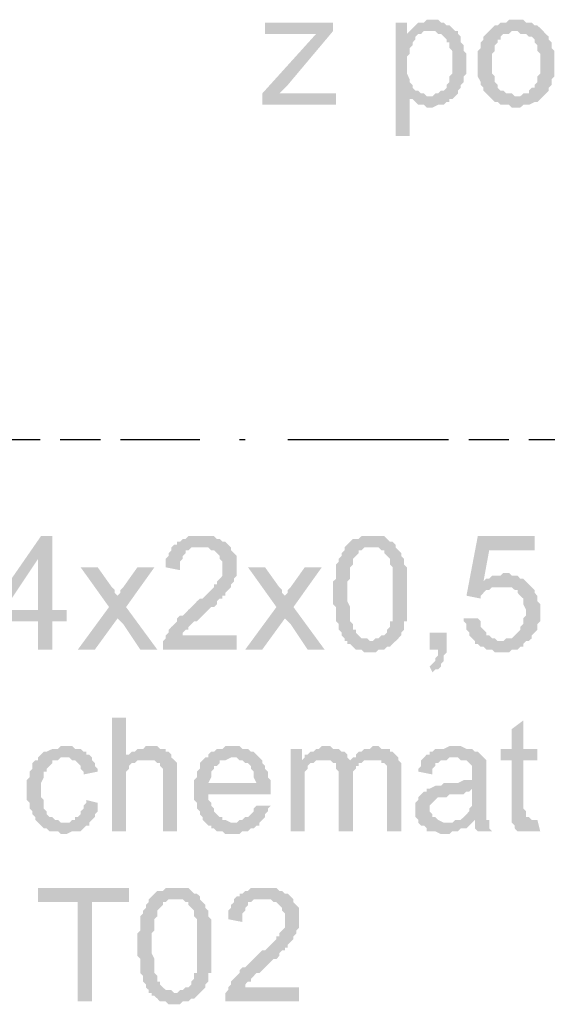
# Model space of a CAD drawing. Header units: millimetres. Extents: x 282377 to 1404227, y -783705 to 1038705.
# Tile 140 of 243: x 383067 to 383145, y 8386 to 8533. Entities that reach past the tile are written whole.
import ezdxf

# ---------------------------------------------------------------- set-up
doc = ezdxf.new("R2010")
doc.units = ezdxf.units.MM
doc.linetypes.add('ACAD_ISO08W100', pattern=[36, 24, -3, 6, -3])
doc.layers.add('!!ELEKTRYKA', color=7, linetype='Continuous')

msp = doc.modelspace()

# ---------------------------------------------------------------- hatches: boundary and pattern name
at = {"layer": '!!ELEKTRYKA', "linetype": 'ACAD_ISO08W100'}
for points in [[(383113.38, 8532.63), (383103.22, 8532.63), (383103.22, 8530.93), (383110.84, 8530.93), (383113.38, 8531.36)], [(383124.39, 8532.63), (383122.7, 8532.63), (383122.7, 8515.69), (383124.81, 8515.69), (383124.81, 8521.62), (383127.78, 8521.62), (383127.35, 8521.62), (383126.93, 8522.04), (383126.51, 8522.04), (383126.08, 8522.47), (383125.66, 8522.47), (383125.24, 8522.89), (383125.24, 8523.31), (383124.81, 8523.74), (383124.81, 8523.74), (383124.81, 8524.16), (383124.39, 8525.01), (383124.39, 8525.43), (383124.39, 8525.85), (383124.39, 8526.28), (383124.39, 8526.7), (383124.39, 8527.12), (383124.39, 8527.55), (383124.81, 8527.97), (383124.81, 8528.39), (383124.81, 8528.82), (383125.24, 8529.24), (383125.24, 8529.66), (383125.66, 8530.09), (383125.66, 8530.51), (383126.08, 8530.93), (383126.51, 8530.93), (383124.39, 8530.93)], [(383128.2, 8533.05), (383127.35, 8533.05), (383126.93, 8532.63), (383126.08, 8532.63), (383125.66, 8532.2), (383125.66, 8532.2), (383125.24, 8531.78), (383124.81, 8531.36), (383127.78, 8531.36), (383128.2, 8531.36), (383128.62, 8531.36), (383129.05, 8530.93), (383129.47, 8530.93), (383129.89, 8530.51), (383130.32, 8530.09), (383130.32, 8529.66), (383130.74, 8529.66), (383130.74, 8529.24), (383130.74, 8528.82), (383131.16, 8528.39), (383131.16, 8527.55), (383131.16, 8527.12), (383131.16, 8526.7), (383131.16, 8526.28), (383131.16, 8525.85), (383131.16, 8525.43), (383131.16, 8525.01), (383130.74, 8524.58), (383130.74, 8524.16), (383130.74, 8523.74), (383130.32, 8523.31), (383130.32, 8522.89), (383129.89, 8522.47), (383129.47, 8522.47), (383129.05, 8522.04), (383128.62, 8522.04), (383128.2, 8521.62), (383127.78, 8521.62), (383124.81, 8521.62), (383124.81, 8521.2), (383125.24, 8521.2), (383125.66, 8520.77), (383126.08, 8520.35), (383126.08, 8520.35), (383126.51, 8520.35), (383126.93, 8520.35), (383127.35, 8519.93), (383127.78, 8519.93), (383127.78, 8519.93), (383128.2, 8519.93), (383129.05, 8520.35), (383129.47, 8520.35), (383129.89, 8520.35), (383130.32, 8520.77), (383130.74, 8520.77), (383130.74, 8521.2), (383131.16, 8521.2), (383131.59, 8521.62), (383132.01, 8522.04), (383132.01, 8522.47), (383132.43, 8522.89), (383132.43, 8523.31), (383132.43, 8523.31), (383132.86, 8523.74), (383132.86, 8524.16), (383132.86, 8524.58), (383133.28, 8525.01), (383133.28, 8525.43), (383133.28, 8526.28), (383133.28, 8526.7), (383133.28, 8526.7), (383133.28, 8527.12), (383133.28, 8527.55), (383133.28, 8527.97), (383132.86, 8528.39), (383132.86, 8528.82), (383132.86, 8529.24), (383132.43, 8529.66), (383132.43, 8530.09), (383132.43, 8530.51), (383132.01, 8530.93), (383132.01, 8531.36), (383131.59, 8531.36), (383131.16, 8531.78), (383130.74, 8532.2), (383130.74, 8532.2), (383130.32, 8532.2), (383129.89, 8532.63), (383129.47, 8532.63), (383129.05, 8533.05), (383128.62, 8533.05)], [(383140.48, 8533.05), (383139.63, 8533.05), (383139.21, 8532.63), (383138.36, 8532.63), (383137.94, 8532.2), (383137.51, 8532.2), (383137.09, 8531.78), (383136.67, 8531.36), (383136.67, 8531.36), (383136.67, 8531.36), (383140.48, 8531.36), (383140.9, 8531.36), (383141.32, 8530.93), (383141.75, 8530.93), (383142.17, 8530.93), (383142.59, 8530.51), (383143.02, 8530.51), (383143.44, 8530.09), (383143.44, 8529.66), (383143.86, 8529.24), (383143.86, 8528.82), (383143.86, 8528.39), (383144.29, 8527.97), (383144.29, 8527.55), (383144.29, 8527.12), (383144.29, 8526.7), (383144.29, 8526.28), (383144.29, 8525.85), (383144.29, 8525.43), (383144.29, 8525.01), (383143.86, 8524.58), (383143.86, 8524.16), (383143.86, 8523.74), (383143.44, 8523.31), (383143.44, 8522.89), (383143.02, 8522.89), (383142.59, 8522.47), (383142.59, 8522.04), (383142.17, 8522.04), (383141.75, 8522.04), (383141.32, 8521.62), (383140.48, 8521.62), (383136.67, 8521.62), (383136.67, 8521.62), (383137.09, 8521.2), (383137.51, 8520.77), (383137.94, 8520.77), (383138.36, 8520.35), (383138.78, 8520.35), (383139.21, 8520.35), (383139.63, 8520.35), (383140.05, 8519.93), (383140.48, 8519.93), (383140.9, 8519.93), (383141.32, 8519.93), (383141.75, 8520.35), (383142.17, 8520.35), (383142.59, 8520.35), (383143.44, 8520.77), (383143.86, 8520.77), (383143.86, 8520.77), (383144.29, 8521.2), (383144.71, 8521.62), (383144.71, 8521.62), (383145.13, 8522.04), (383145.56, 8522.47), (383145.56, 8522.89), (383145.56, 8522.89), (383145.98, 8523.31), (383145.98, 8523.74), (383145.98, 8524.16), (383146.4, 8524.58), (383146.4, 8525.01), (383146.4, 8525.43), (383146.4, 8526.28), (383146.4, 8526.7), (383146.4, 8527.12), (383146.4, 8527.55), (383146.4, 8527.97), (383146.4, 8528.39), (383145.98, 8528.82), (383145.98, 8529.24), (383145.98, 8529.66), (383145.56, 8530.09), (383145.56, 8530.51), (383145.13, 8530.93), (383144.71, 8531.36), (383144.71, 8531.36), (383144.29, 8531.78), (383143.86, 8532.2), (383143.44, 8532.2), (383143.02, 8532.63), (383142.59, 8532.63), (383142.17, 8532.63), (383141.75, 8533.05), (383141.32, 8533.05)], [(383113.38, 8531.36), (383110.84, 8530.93), (383102.8, 8522.04), (383102.8, 8520.35), (383105.34, 8522.04), (383106.61, 8523.31)], [(383124.81, 8531.36), (383124.39, 8530.93), (383126.51, 8530.93), (383126.93, 8531.36), (383127.35, 8531.36), (383127.78, 8531.36)], [(383136.67, 8531.36), (383136.24, 8530.93), (383135.82, 8530.51), (383135.82, 8530.09), (383135.4, 8529.66), (383135.4, 8529.66), (383135.4, 8528.82), (383134.97, 8528.39), (383134.97, 8527.97), (383134.97, 8527.55), (383134.97, 8527.12), (383134.97, 8526.7), (383134.97, 8526.28), (383134.97, 8525.85), (383134.97, 8525.43), (383134.97, 8525.01), (383134.97, 8524.58), (383135.4, 8523.74), (383135.4, 8523.31), (383135.4, 8523.31), (383135.82, 8522.89), (383135.82, 8522.47), (383136.24, 8522.04), (383136.67, 8521.62), (383140.48, 8521.62), (383140.48, 8521.62), (383140.05, 8522.04), (383139.63, 8522.04), (383139.21, 8522.04), (383138.78, 8522.47), (383138.36, 8522.47), (383137.94, 8522.89), (383137.94, 8522.89), (383137.94, 8523.31), (383137.51, 8523.74), (383137.51, 8524.16), (383137.51, 8524.58), (383137.09, 8525.01), (383137.09, 8525.43), (383137.09, 8525.85), (383137.09, 8526.7), (383137.09, 8526.7), (383137.09, 8527.12), (383137.09, 8527.55), (383137.09, 8527.97), (383137.51, 8528.39), (383137.51, 8528.82), (383137.51, 8529.24), (383137.94, 8529.66), (383137.94, 8530.09), (383138.36, 8530.09), (383138.36, 8530.51), (383138.78, 8530.93), (383139.21, 8530.93), (383139.63, 8530.93), (383140.05, 8531.36), (383140.48, 8531.36)], [(383071.47, 8456), (383069.78, 8456), (383062.16, 8445), (383062.16, 8443.3), (383069.35, 8443.3), (383069.35, 8439.07), (383071.47, 8439.07), (383071.47, 8443.3), (383073.59, 8443.3), (383073.59, 8445), (383071.47, 8445), (383064.27, 8445), (383069.35, 8452.62)], [(383071.47, 8456), (383069.35, 8452.62), (383069.35, 8445), (383064.27, 8445), (383071.47, 8445)], [(383093.91, 8456), (383091.79, 8456), (383091.37, 8455.58), (383090.95, 8455.58), (383090.52, 8455.16), (383090.1, 8455.16), (383090.1, 8454.73), (383089.68, 8454.73), (383089.25, 8454.31), (383089.25, 8453.89), (383088.83, 8453.46), (383088.83, 8453.04), (383088.41, 8452.62), (383088.41, 8452.19), (383088.41, 8451.77), (383088.41, 8451.35), (383090.52, 8450.92), (383090.52, 8451.35), (383090.52, 8451.77), (383090.52, 8452.19), (383090.95, 8452.62), (383090.95, 8453.04), (383091.37, 8453.46), (383091.37, 8453.89), (383091.79, 8453.89), (383092.22, 8454.31), (383092.64, 8454.31), (383093.06, 8454.31), (383093.91, 8454.31), (383098.14, 8454.31), (383097.72, 8454.73), (383097.72, 8454.73), (383097.3, 8455.16), (383096.87, 8455.16), (383096.45, 8455.58), (383096.03, 8455.58), (383095.6, 8456), (383095.18, 8456), (383094.76, 8456), (383094.33, 8456)], [(383118.89, 8456), (383118.89, 8456), (383117.62, 8456), (383117.19, 8455.58), (383116.77, 8455.58), (383116.35, 8455.58), (383115.92, 8455.16), (383115.92, 8455.16), (383115.5, 8454.73), (383115.08, 8454.31), (383118.89, 8454.31), (383119.31, 8454.31), (383119.73, 8454.31), (383120.16, 8454.31), (383120.58, 8453.89), (383121, 8453.89), (383121, 8453.46), (383121.43, 8453.04), (383121.43, 8453.04), (383121.85, 8452.62), (383121.85, 8452.62), (383121.85, 8452.19), (383121.85, 8451.77), (383122.27, 8451.35), (383122.27, 8450.92), (383122.27, 8450.5), (383122.27, 8450.08), (383122.27, 8449.23), (383122.27, 8448.81), (383122.27, 8447.96), (383122.27, 8447.54), (383122.27, 8447.54), (383122.27, 8446.69), (383122.27, 8445.84), (383122.27, 8445.42), (383122.27, 8445), (383122.27, 8444.57), (383122.27, 8443.73), (383122.27, 8443.3), (383121.85, 8443.3), (383121.85, 8442.88), (383121.85, 8442.46), (383121.43, 8442.03), (383121.43, 8442.03), (383121.43, 8441.61), (383121, 8441.19), (383120.58, 8441.19), (383120.16, 8440.76), (383119.73, 8440.76), (383119.31, 8440.34), (383118.89, 8440.34), (383115.5, 8440.34), (383115.5, 8439.92), (383115.92, 8439.92), (383116.35, 8439.49), (383116.77, 8439.07), (383117.19, 8439.07), (383117.62, 8439.07), (383118.04, 8438.65), (383118.46, 8438.65), (383118.89, 8438.65), (383119.31, 8438.65), (383119.73, 8438.65), (383120.16, 8439.07), (383120.58, 8439.07), (383121, 8439.07), (383121.43, 8439.49), (383121.85, 8439.49), (383122.27, 8439.92), (383122.27, 8439.92), (383122.7, 8440.34), (383122.7, 8440.34), (383123.12, 8440.76), (383123.54, 8441.19), (383123.54, 8441.61), (383123.97, 8442.03), (383123.97, 8442.46), (383123.97, 8442.88), (383123.97, 8443.3), (383124.39, 8443.3), (383124.39, 8443.73), (383124.39, 8444.15), (383124.39, 8445), (383124.39, 8445.42), (383124.39, 8445.84), (383124.39, 8446.27), (383124.39, 8446.69), (383124.39, 8447.54), (383124.39, 8447.54), (383124.39, 8448.38), (383124.39, 8448.81), (383124.39, 8449.23), (383124.39, 8449.65), (383124.39, 8450.08), (383124.39, 8450.5), (383124.39, 8450.92), (383124.39, 8451.35), (383123.97, 8451.77), (383123.97, 8452.19), (383123.97, 8452.62), (383123.54, 8453.04), (383123.54, 8453.46), (383123.12, 8453.89), (383122.7, 8454.31), (383122.7, 8454.73), (383122.27, 8455.16), (383121.85, 8455.16), (383121.43, 8455.58), (383121.43, 8455.58), (383121, 8456), (383120.58, 8456), (383120.16, 8456), (383119.73, 8456)], [(383143.44, 8456), (383134.97, 8456), (383133.28, 8447.11), (383135.4, 8446.69), (383135.4, 8447.11), (383135.82, 8447.54), (383136.24, 8447.96), (383136.67, 8447.96), (383136.67, 8447.96), (383137.09, 8448.38), (383137.51, 8448.38), (383137.94, 8448.38), (383138.36, 8448.38), (383142.59, 8448.81), (383142.17, 8449.23), (383135.82, 8449.23), (383136.67, 8453.89), (383143.44, 8453.89)], [(383098.14, 8454.31), (383093.91, 8454.31), (383094.76, 8454.31), (383095.18, 8453.89), (383095.6, 8453.89), (383096.03, 8453.46), (383096.03, 8453.46), (383096.45, 8453.04), (383096.45, 8452.62), (383096.87, 8452.19), (383096.87, 8451.77), (383096.87, 8451.35), (383096.87, 8450.92), (383096.87, 8450.5), (383096.87, 8450.08), (383096.45, 8449.65), (383096.03, 8449.23), (383096.03, 8448.81), (383095.6, 8448.81), (383095.6, 8448.38), (383095.18, 8447.96), (383095.18, 8447.96), (383094.76, 8447.54), (383094.33, 8447.11), (383093.91, 8446.69), (383093.49, 8446.69), (383093.06, 8446.27), (383092.64, 8445.84), (383092.22, 8445.42), (383091.79, 8445), (383091.37, 8444.57), (383090.95, 8444.15), (383090.52, 8444.15), (383090.1, 8443.73), (383090.1, 8443.3), (383089.68, 8442.88), (383089.68, 8442.88), (383089.25, 8442.46), (383088.83, 8442.03), (383088.83, 8441.61), (383088.41, 8441.19), (383088.41, 8440.76), (383087.98, 8440.34), (383087.98, 8440.34), (383087.98, 8439.92), (383087.98, 8439.49), (383087.98, 8439.07), (383098.99, 8439.07), (383098.99, 8441.19), (383090.95, 8441.19), (383090.95, 8441.19), (383090.95, 8441.61), (383091.37, 8442.03), (383091.79, 8442.03), (383091.79, 8442.46), (383091.79, 8442.46), (383092.22, 8442.88), (383092.64, 8443.3), (383093.06, 8443.3), (383093.49, 8443.73), (383093.91, 8444.15), (383094.33, 8444.57), (383094.76, 8445), (383095.18, 8445.42), (383095.6, 8445.42), (383096.03, 8445.84), (383096.03, 8446.27), (383096.45, 8446.69), (383096.87, 8446.69), (383096.87, 8447.11), (383097.3, 8447.11), (383097.3, 8447.54), (383097.72, 8447.96), (383098.14, 8448.38), (383098.14, 8448.81), (383098.57, 8449.23), (383098.57, 8449.23), (383098.57, 8449.65), (383098.99, 8450.08), (383098.99, 8450.5), (383098.99, 8450.92), (383098.99, 8451.35), (383098.99, 8451.35), (383098.99, 8451.77), (383098.99, 8452.62), (383098.99, 8453.04), (383098.57, 8453.46), (383098.57, 8453.46), (383098.14, 8453.89)], [(383115.08, 8454.31), (383115.08, 8453.89), (383114.65, 8453.46), (383114.65, 8453.04), (383114.23, 8452.62), (383114.23, 8452.19), (383114.23, 8452.19), (383113.81, 8451.77), (383113.81, 8451.35), (383113.81, 8450.92), (383113.81, 8450.5), (383113.81, 8450.08), (383113.81, 8449.65), (383113.38, 8449.23), (383113.38, 8448.38), (383113.38, 8447.96), (383113.38, 8447.54), (383113.38, 8447.11), (383113.38, 8446.69), (383113.38, 8445.84), (383113.81, 8445.42), (383113.81, 8445), (383113.81, 8444.57), (383113.81, 8443.73), (383113.81, 8443.3), (383114.23, 8442.88), (383114.23, 8442.46), (383114.23, 8442.03), (383114.65, 8441.61), (383114.65, 8441.61), (383114.65, 8441.19), (383115.08, 8440.76), (383115.08, 8440.34), (383115.5, 8440.34), (383118.89, 8440.34), (383118.89, 8440.34), (383118.46, 8440.76), (383118.04, 8440.76), (383117.62, 8440.76), (383117.19, 8441.19), (383116.77, 8441.61), (383116.77, 8442.03), (383116.77, 8442.03), (383116.35, 8442.03), (383116.35, 8442.46), (383116.35, 8442.88), (383115.92, 8443.3), (383115.92, 8443.73), (383115.92, 8444.15), (383115.92, 8444.57), (383115.92, 8445), (383115.92, 8445.42), (383115.5, 8446.27), (383115.5, 8446.69), (383115.5, 8447.54), (383115.5, 8447.96), (383115.5, 8448.38), (383115.5, 8449.23), (383115.92, 8449.65), (383115.92, 8450.08), (383115.92, 8450.5), (383115.92, 8450.92), (383115.92, 8451.35), (383116.35, 8451.77), (383116.35, 8452.19), (383116.35, 8452.62), (383116.77, 8453.04), (383116.77, 8453.04), (383117.19, 8453.46), (383117.19, 8453.89), (383117.62, 8453.89), (383118.04, 8454.31), (383118.46, 8454.31), (383118.89, 8454.31)], [(383078.25, 8451.35), (383075.7, 8451.35), (383079.94, 8445.42), (383081.21, 8443.73), (383082.06, 8442.88), (383084.6, 8439.07), (383087.14, 8439.07), (383082.48, 8445.42), (383081.21, 8447.11), (383081.21, 8447.11), (383080.79, 8447.54), (383080.79, 8447.96), (383080.36, 8448.38)], [(383086.71, 8451.35), (383084.17, 8451.35), (383082.06, 8448.38), (383082.06, 8448.38), (383081.63, 8447.96), (383081.63, 8447.54), (383081.21, 8447.11), (383082.48, 8445.42)], [(383103.22, 8451.35), (383100.68, 8451.35), (383104.92, 8445.42), (383106.19, 8443.73), (383107.03, 8442.88), (383109.57, 8439.07), (383112.11, 8439.07), (383107.46, 8445.42), (383106.19, 8447.11), (383106.19, 8447.11), (383105.76, 8447.54), (383105.76, 8447.96), (383105.34, 8448.38)], [(383111.69, 8451.35), (383109.15, 8451.35), (383107.03, 8448.38), (383107.03, 8448.38), (383106.61, 8447.96), (383106.61, 8447.54), (383106.19, 8447.11), (383107.46, 8445.42)], [(383138.78, 8450.5), (383138.78, 8450.5), (383138.36, 8450.08), (383137.09, 8450.08), (383136.67, 8449.65), (383136.24, 8449.65), (383135.82, 8449.23), (383142.17, 8449.23), (383142.17, 8449.23), (383141.75, 8449.65), (383141.32, 8449.65), (383140.9, 8450.08), (383140.48, 8450.08), (383140.05, 8450.08), (383139.63, 8450.5)], [(383142.59, 8448.81), (383138.36, 8448.38), (383138.36, 8448.38), (383140.05, 8448.38), (383140.48, 8447.96), (383140.9, 8447.96), (383140.9, 8447.54), (383141.32, 8447.11), (383141.32, 8447.11), (383141.75, 8446.69), (383141.75, 8446.27), (383141.75, 8445.84), (383142.17, 8445), (383142.17, 8444.57), (383142.17, 8444.57), (383142.17, 8444.15), (383141.75, 8443.73), (383141.75, 8443.3), (383141.75, 8442.88), (383141.32, 8442.46), (383141.32, 8442.03), (383140.9, 8441.61), (383140.9, 8441.61), (383140.48, 8441.19), (383140.05, 8440.76), (383139.63, 8440.76), (383139.21, 8440.76), (383138.78, 8440.34), (383138.36, 8440.34), (383142.59, 8440.34), (383143.02, 8440.76), (383143.02, 8440.76), (383143.02, 8441.19), (383143.44, 8441.61), (383143.86, 8442.03), (383143.86, 8442.46), (383143.86, 8442.88), (383144.29, 8443.3), (383144.29, 8443.73), (383144.29, 8444.15), (383144.29, 8445), (383144.29, 8445), (383144.29, 8445.42), (383144.29, 8445.84), (383143.86, 8446.27), (383143.86, 8446.69), (383143.86, 8447.11), (383143.44, 8447.54), (383143.44, 8447.96), (383143.02, 8448.38)], [(383134.97, 8443.73), (383132.86, 8443.73), (383132.86, 8443.3), (383133.28, 8442.88), (383133.28, 8442.46), (383133.28, 8442.03), (383133.7, 8441.61), (383133.7, 8441.19), (383134.13, 8440.76), (383134.55, 8440.34), (383134.55, 8439.92), (383134.97, 8439.92), (383135.4, 8439.49), (383135.82, 8439.49), (383136.24, 8439.07), (383136.67, 8439.07), (383137.09, 8439.07), (383137.51, 8438.65), (383137.94, 8438.65), (383138.36, 8438.65), (383138.36, 8438.65), (383138.78, 8438.65), (383139.63, 8438.65), (383140.05, 8439.07), (383140.48, 8439.07), (383140.9, 8439.07), (383141.32, 8439.49), (383141.75, 8439.49), (383141.75, 8439.92), (383142.17, 8440.34), (383142.59, 8440.34), (383138.36, 8440.34), (383138.36, 8440.34), (383137.94, 8440.34), (383137.51, 8440.76), (383137.09, 8440.76), (383136.67, 8441.19), (383136.24, 8441.19), (383136.24, 8441.61), (383135.82, 8442.03), (383135.4, 8442.46), (383135.4, 8442.88), (383135.4, 8443.3)], [(383130.32, 8441.61), (383127.78, 8441.61), (383127.78, 8439.07), (383129.05, 8439.07), (383129.05, 8438.65), (383129.05, 8438.22), (383128.62, 8437.8), (383128.62, 8437.38), (383128.2, 8436.95), (383128.2, 8436.95), (383127.78, 8436.53), (383128.2, 8435.68), (383128.2, 8435.68), (383128.62, 8436.11), (383129.05, 8436.11), (383129.47, 8436.53), (383129.47, 8436.95), (383129.89, 8437.38), (383129.89, 8437.8), (383129.89, 8438.22), (383130.32, 8438.65), (383130.32, 8439.07)], [(383082.48, 8428.91), (383080.36, 8428.91), (383080.36, 8411.97), (383082.48, 8411.97), (383082.48, 8418.75), (383082.48, 8419.17), (383082.48, 8419.6), (383082.48, 8420.02), (383082.48, 8420.44), (383082.48, 8420.87), (383082.9, 8421.29), (383082.9, 8421.71), (383083.33, 8422.14), (383083.75, 8422.14), (383084.17, 8422.56), (383084.6, 8422.56), (383085.02, 8422.56), (383085.44, 8422.56), (383082.48, 8422.98)], [(383141.75, 8428.49), (383140.05, 8427.22), (383140.05, 8424.25), (383138.36, 8424.25), (383138.36, 8422.56), (383140.05, 8422.56), (383140.05, 8415.78), (383140.05, 8415.36), (383140.05, 8414.94), (383140.05, 8414.09), (383140.05, 8413.67), (383143.02, 8413.67), (383143.02, 8413.67), (383142.59, 8414.09), (383142.17, 8414.09), (383142.17, 8414.51), (383142.17, 8414.51), (383142.17, 8414.94), (383141.75, 8415.36), (383141.75, 8422.56), (383143.86, 8422.56), (383143.86, 8424.25), (383141.75, 8424.25)], [(383073.16, 8424.68), (383073.16, 8424.68), (383072.74, 8424.68), (383072.32, 8424.25), (383071.89, 8424.25), (383071.47, 8424.25), (383070.62, 8423.83), (383070.62, 8423.83), (383070.2, 8423.83), (383069.78, 8423.41), (383069.35, 8422.98), (383069.35, 8422.56), (383068.93, 8422.56), (383068.51, 8422.14), (383068.51, 8421.71), (383068.51, 8421.29), (383068.08, 8420.87), (383068.08, 8420.44), (383068.08, 8420.02), (383067.66, 8419.6), (383067.66, 8419.17), (383067.66, 8418.75), (383067.66, 8417.9), (383067.66, 8417.48), (383067.66, 8417.05), (383067.66, 8416.63), (383068.08, 8416.21), (383068.08, 8415.78), (383068.08, 8415.36), (383068.51, 8414.94), (383068.51, 8414.51), (383068.93, 8414.09), (383068.93, 8413.67), (383069.35, 8413.24), (383073.16, 8413.24), (383073.16, 8413.24), (383072.74, 8413.24), (383072.32, 8413.67), (383071.89, 8413.67), (383071.47, 8414.09), (383071.05, 8414.09), (383070.62, 8414.51), (383070.62, 8414.51), (383070.62, 8414.94), (383070.2, 8415.36), (383070.2, 8415.78), (383070.2, 8416.21), (383070.2, 8416.63), (383069.78, 8417.05), (383069.78, 8417.48), (383069.78, 8418.33), (383069.78, 8418.33), (383069.78, 8418.75), (383069.78, 8419.17), (383070.2, 8420.02), (383070.2, 8420.44), (383070.2, 8420.87), (383070.62, 8420.87), (383070.62, 8421.29), (383071.05, 8421.71), (383071.05, 8421.71), (383071.47, 8422.14), (383071.47, 8422.56), (383071.89, 8422.56), (383072.32, 8422.56), (383072.74, 8422.98), (383073.59, 8422.98), (383077.4, 8422.98), (383076.98, 8423.41), (383076.55, 8423.41), (383076.55, 8423.83), (383076.13, 8423.83), (383075.7, 8424.25), (383075.28, 8424.25), (383074.86, 8424.25), (383074.43, 8424.68), (383074.01, 8424.68)], [(383085.87, 8424.68), (383085.87, 8424.68), (383085.44, 8424.68), (383085.02, 8424.25), (383084.6, 8424.25), (383084.17, 8424.25), (383083.75, 8423.83), (383083.33, 8423.83), (383082.9, 8423.41), (383082.48, 8423.41), (383082.48, 8422.98), (383085.44, 8422.56), (383085.87, 8422.56), (383086.29, 8422.56), (383086.71, 8422.56), (383087.14, 8422.14), (383087.56, 8422.14), (383087.56, 8422.14), (383087.56, 8421.71), (383087.98, 8421.29), (383087.98, 8420.87), (383087.98, 8420.44), (383087.98, 8419.6), (383087.98, 8411.97), (383090.1, 8411.97), (383090.1, 8419.6), (383090.1, 8420.44), (383090.1, 8420.87), (383090.1, 8421.29), (383090.1, 8421.71), (383090.1, 8422.14), (383089.68, 8422.56), (383089.68, 8422.56), (383089.25, 8422.98), (383089.25, 8423.41), (383088.83, 8423.83), (383088.41, 8423.83), (383088.41, 8424.25), (383087.98, 8424.25), (383087.56, 8424.25), (383087.14, 8424.68), (383086.71, 8424.68)], [(383098.57, 8424.68), (383097.3, 8424.68), (383096.87, 8424.25), (383096.03, 8424.25), (383095.6, 8423.83), (383095.18, 8423.83), (383094.76, 8423.41), (383094.76, 8422.98), (383094.33, 8422.98), (383098.57, 8422.98), (383098.57, 8422.98), (383098.99, 8422.98), (383099.41, 8422.56), (383099.84, 8422.56), (383100.26, 8422.14), (383100.68, 8422.14), (383101.11, 8421.71), (383101.11, 8421.71), (383101.11, 8421.29), (383101.53, 8420.87), (383101.53, 8420.44), (383101.53, 8420.02), (383101.95, 8419.17), (383094.76, 8419.17), (383104.07, 8419.17), (383104.07, 8419.6), (383103.65, 8420.02), (383103.65, 8420.44), (383103.65, 8420.87), (383103.22, 8421.29), (383103.22, 8421.71), (383102.8, 8422.14), (383102.8, 8422.56), (383102.38, 8422.98), (383102.38, 8422.98), (383101.95, 8423.41), (383101.53, 8423.83), (383101.11, 8423.83), (383100.68, 8424.25), (383100.26, 8424.25), (383099.84, 8424.25), (383099.41, 8424.68), (383098.99, 8424.68)], [(383108.73, 8424.25), (383107.03, 8424.25), (383107.03, 8411.97), (383109.15, 8411.97), (383109.15, 8418.33), (383109.15, 8418.75), (383109.15, 8419.17), (383109.15, 8419.6), (383109.15, 8420.02), (383109.15, 8420.44), (383109.15, 8420.87), (383109.57, 8421.29), (383109.57, 8421.71), (383110, 8422.14), (383110.42, 8422.14), (383110.84, 8422.56), (383108.73, 8422.56)], [(383112.54, 8424.68), (383111.69, 8424.68), (383111.27, 8424.25), (383110.84, 8424.25), (383110.42, 8423.83), (383110, 8423.83), (383109.57, 8423.41), (383109.15, 8423.41), (383109.15, 8422.98), (383112.11, 8422.56), (383112.11, 8422.56), (383112.54, 8422.56), (383112.96, 8422.56), (383113.38, 8422.14), (383115.92, 8422.56), (383115.92, 8422.56), (383115.5, 8422.98), (383115.5, 8423.41), (383115.08, 8423.83), (383114.65, 8423.83), (383114.65, 8423.83), (383114.23, 8424.25), (383113.81, 8424.25), (383113.38, 8424.25), (383112.96, 8424.68)], [(383119.73, 8424.68), (383119.31, 8424.68), (383118.89, 8424.25), (383118.04, 8424.25), (383117.62, 8423.83), (383117.19, 8423.83), (383116.77, 8423.41), (383116.77, 8422.98), (383116.35, 8422.98), (383119.31, 8422.56), (383119.73, 8422.56), (383120.16, 8422.56), (383120.58, 8422.56), (383120.58, 8422.14), (383121, 8422.14), (383121.43, 8421.71), (383121.43, 8421.29), (383121.43, 8420.87), (383121.43, 8420.44), (383121.43, 8419.6), (383121.43, 8411.97), (383123.54, 8411.97), (383123.54, 8420.44), (383123.54, 8420.44), (383123.54, 8421.29), (383123.54, 8421.71), (383123.54, 8422.14), (383123.12, 8422.56), (383123.12, 8422.98), (383122.7, 8423.41), (383122.7, 8423.41), (383122.27, 8423.83), (383121.85, 8423.83), (383121.85, 8424.25), (383121.43, 8424.25), (383120.58, 8424.25), (383120.16, 8424.68)], [(383131.59, 8424.68), (383130.74, 8424.68), (383129.89, 8424.25), (383128.62, 8424.25), (383128.2, 8423.83), (383127.78, 8423.83), (383127.78, 8423.41), (383127.35, 8423.41), (383126.93, 8422.98), (383131.16, 8422.98), (383131.59, 8422.98), (383132.01, 8422.98), (383132.43, 8422.56), (383132.86, 8422.56), (383133.28, 8422.56), (383133.7, 8422.14), (383133.7, 8422.14), (383134.13, 8421.71), (383134.13, 8421.29), (383134.13, 8420.87), (383134.13, 8420.44), (383134.13, 8420.44), (383134.13, 8419.6), (383133.7, 8419.6), (383133.7, 8419.6), (383133.28, 8419.6), (383132.86, 8419.6), (383132.01, 8419.17), (383131.59, 8419.17), (383131.16, 8419.17), (383130.32, 8419.17), (383129.89, 8419.17), (383129.47, 8418.75), (383129.05, 8418.75), (383128.62, 8418.75), (383128.62, 8418.75), (383127.78, 8418.33), (383127.35, 8418.33), (383134.13, 8418.33), (383134.13, 8417.48), (383134.13, 8417.05), (383134.13, 8416.63), (383134.13, 8416.21), (383134.13, 8415.78), (383133.7, 8415.36), (383133.7, 8415.36), (383133.7, 8414.94), (383133.28, 8414.51), (383132.86, 8414.09), (383132.43, 8413.67), (383132.01, 8413.67), (383131.59, 8413.67), (383134.55, 8413.67), (383134.55, 8413.24), (383134.55, 8412.82), (383134.55, 8412.4), (383134.97, 8411.97), (383137.09, 8411.97), (383137.09, 8411.97), (383136.67, 8412.4), (383136.67, 8412.82), (383136.67, 8413.67), (383136.24, 8413.67), (383136.24, 8414.09), (383136.24, 8414.09), (383136.24, 8414.51), (383136.24, 8415.36), (383136.24, 8415.78), (383136.24, 8416.21), (383136.24, 8417.05), (383136.24, 8420.02), (383136.24, 8420.02), (383136.24, 8420.44), (383136.24, 8421.29), (383136.24, 8421.71), (383136.24, 8421.71), (383136.24, 8422.14), (383136.24, 8422.56), (383135.82, 8422.98), (383135.4, 8423.41), (383135.4, 8423.41), (383134.97, 8423.83), (383134.55, 8423.83), (383134.13, 8424.25), (383134.13, 8424.25), (383133.7, 8424.25), (383133.28, 8424.25), (383132.43, 8424.68), (383132.01, 8424.68)], [(383077.4, 8422.98), (383073.59, 8422.98), (383074.01, 8422.98), (383074.43, 8422.56), (383074.86, 8422.56), (383075.28, 8422.14), (383075.28, 8422.14), (383075.7, 8421.71), (383075.7, 8421.29), (383076.13, 8420.87), (383076.13, 8420.44), (383078.25, 8420.87), (383078.25, 8420.87), (383078.25, 8421.29), (383077.82, 8421.71), (383077.82, 8422.14), (383077.4, 8422.56)], [(383094.33, 8422.98), (383094.33, 8422.98), (383093.91, 8422.56), (383093.49, 8422.14), (383093.49, 8421.71), (383093.49, 8421.29), (383093.06, 8420.87), (383093.06, 8420.44), (383093.06, 8420.02), (383092.64, 8419.6), (383092.64, 8419.17), (383092.64, 8418.75), (383092.64, 8417.9), (383092.64, 8417.48), (383092.64, 8417.05), (383092.64, 8416.63), (383093.06, 8416.21), (383093.06, 8415.78), (383093.06, 8415.36), (383093.49, 8414.94), (383093.49, 8414.51), (383093.91, 8414.09), (383093.91, 8413.67), (383094.33, 8413.24), (383098.57, 8413.24), (383098.57, 8413.24), (383098.14, 8413.24), (383097.3, 8413.67), (383096.87, 8413.67), (383096.87, 8414.09), (383096.45, 8414.09), (383096.03, 8414.51), (383096.03, 8414.51), (383095.6, 8414.94), (383095.6, 8415.36), (383095.18, 8415.78), (383095.18, 8416.21), (383094.76, 8416.63), (383094.76, 8417.05), (383094.76, 8417.48), (383104.07, 8417.48), (383104.07, 8417.9), (383104.07, 8418.33), (383104.07, 8418.75), (383104.07, 8419.17), (383094.76, 8419.17), (383094.76, 8419.17), (383095.18, 8420.02), (383095.18, 8420.44), (383095.18, 8420.87), (383095.6, 8421.29), (383095.6, 8421.71), (383096.03, 8421.71), (383096.45, 8422.14), (383096.45, 8422.56), (383096.87, 8422.56), (383097.3, 8422.56), (383098.14, 8422.98), (383098.57, 8422.98)], [(383116.35, 8422.98), (383115.92, 8422.56), (383113.38, 8422.14), (383113.81, 8422.14), (383113.81, 8421.71), (383113.81, 8421.29), (383114.23, 8420.87), (383114.23, 8420.44), (383114.23, 8420.02), (383114.23, 8411.97), (383116.35, 8411.97), (383116.35, 8419.17), (383116.35, 8419.17), (383116.35, 8420.02), (383116.35, 8420.44), (383116.35, 8420.87), (383116.77, 8421.29), (383116.77, 8421.71), (383117.19, 8421.71), (383117.19, 8422.14), (383117.62, 8422.14), (383118.04, 8422.56), (383118.46, 8422.56), (383118.89, 8422.56), (383119.31, 8422.56)], [(383126.93, 8422.98), (383126.51, 8422.56), (383126.51, 8421.71), (383126.08, 8421.29), (383126.08, 8420.87), (383128.2, 8420.44), (383128.2, 8420.87), (383128.2, 8421.29), (383128.62, 8421.71), (383128.62, 8422.14), (383129.05, 8422.14), (383129.47, 8422.56), (383129.89, 8422.56), (383130.32, 8422.56), (383130.74, 8422.98), (383131.16, 8422.98)], [(383127.35, 8418.33), (383127.35, 8417.9), (383126.93, 8417.9), (383126.51, 8417.48), (383126.51, 8417.48), (383126.08, 8417.05), (383126.08, 8416.63), (383125.66, 8416.21), (383125.66, 8415.78), (383125.66, 8415.36), (383125.66, 8415.36), (383125.66, 8414.51), (383125.66, 8414.09), (383126.08, 8413.67), (383126.08, 8413.24), (383126.51, 8412.82), (383126.93, 8412.82), (383126.93, 8412.82), (383127.35, 8412.4), (383127.35, 8411.97), (383127.78, 8411.97), (383128.2, 8411.97), (383128.62, 8411.97), (383129.47, 8411.55), (383129.89, 8411.55), (383130.32, 8411.55), (383130.74, 8411.55), (383131.16, 8411.97), (383131.59, 8411.97), (383132.01, 8411.97), (383132.43, 8412.4), (383132.86, 8412.4), (383133.28, 8412.4), (383133.7, 8412.82), (383134.13, 8413.24), (383130.32, 8413.24), (383130.32, 8413.24), (383129.89, 8413.24), (383129.05, 8413.67), (383129.05, 8413.67), (383128.62, 8414.09), (383128.2, 8414.09), (383128.2, 8414.51), (383127.78, 8414.94), (383127.78, 8415.36), (383127.78, 8415.36), (383127.78, 8415.78), (383128.2, 8416.21), (383128.2, 8416.21), (383128.62, 8416.63), (383129.05, 8417.05), (383129.47, 8417.05), (383129.89, 8417.05), (383130.32, 8417.05), (383130.74, 8417.48), (383131.16, 8417.48), (383131.59, 8417.48), (383132.01, 8417.48), (383132.86, 8417.48), (383133.28, 8417.9), (383133.7, 8417.9), (383133.7, 8417.9), (383134.13, 8418.33)], [(383076.55, 8416.63), (383076.55, 8416.21), (383076.13, 8415.78), (383076.13, 8415.36), (383075.7, 8414.94), (383075.7, 8414.51), (383075.28, 8414.09), (383074.86, 8414.09), (383074.86, 8413.67), (383074.43, 8413.67), (383074.01, 8413.24), (383073.16, 8413.24), (383069.35, 8413.24), (383069.35, 8413.24), (383069.78, 8412.82), (383070.2, 8412.4), (383070.62, 8412.4), (383071.05, 8411.97), (383071.47, 8411.97), (383071.89, 8411.97), (383072.32, 8411.97), (383072.74, 8411.55), (383073.16, 8411.55), (383073.59, 8411.55), (383074.43, 8411.97), (383074.86, 8411.97), (383075.28, 8411.97), (383075.7, 8411.97), (383076.13, 8412.4), (383076.55, 8412.82), (383076.55, 8412.82), (383076.98, 8412.82), (383076.98, 8413.24), (383077.4, 8413.67), (383077.82, 8414.09), (383077.82, 8414.51), (383078.25, 8414.94), (383078.25, 8415.36), (383078.25, 8415.78), (383078.25, 8416.21)], [(383101.95, 8415.78), (383101.53, 8415.36), (383101.53, 8414.94), (383101.11, 8414.51), (383100.68, 8414.09), (383100.68, 8414.09), (383100.26, 8414.09), (383099.84, 8413.67), (383099.41, 8413.67), (383098.99, 8413.24), (383098.57, 8413.24), (383094.33, 8413.24), (383094.33, 8413.24), (383094.76, 8412.82), (383095.18, 8412.82), (383095.18, 8412.4), (383095.6, 8412.4), (383096.03, 8411.97), (383096.45, 8411.97), (383096.87, 8411.97), (383097.3, 8411.55), (383098.14, 8411.55), (383098.57, 8411.55), (383098.99, 8411.55), (383099.41, 8411.55), (383099.84, 8411.97), (383100.26, 8411.97), (383100.68, 8411.97), (383101.11, 8412.4), (383101.53, 8412.4), (383101.95, 8412.82), (383102.38, 8412.82), (383102.38, 8413.24), (383102.8, 8413.67), (383103.22, 8414.09), (383103.22, 8414.51), (383103.65, 8414.94), (383103.65, 8415.36), (383104.07, 8415.78)], [(383131.59, 8413.67), (383131.16, 8413.24), (383130.32, 8413.24), (383134.13, 8413.24), (383134.55, 8413.67)], [(383143.86, 8413.67), (383140.05, 8413.67), (383140.05, 8413.24), (383140.05, 8413.24), (383140.48, 8412.82), (383140.48, 8412.4), (383140.9, 8411.97), (383141.32, 8411.97), (383141.75, 8411.97), (383142.17, 8411.97), (383142.59, 8411.97), (383143.02, 8411.97), (383143.44, 8411.97), (383143.86, 8411.97), (383144.29, 8411.97)], [(383082.9, 8403.51), (383069.35, 8403.51), (383069.35, 8401.39), (383075.28, 8401.39), (383075.28, 8386.57), (383077.4, 8386.57), (383077.4, 8401.39), (383082.9, 8401.39)], [(383089.68, 8403.51), (383089.68, 8403.51), (383088.41, 8403.51), (383087.98, 8403.08), (383087.56, 8403.08), (383087.14, 8403.08), (383086.71, 8402.66), (383086.71, 8402.66), (383086.29, 8402.24), (383085.87, 8401.81), (383089.68, 8401.81), (383090.1, 8401.81), (383090.52, 8401.81), (383090.95, 8401.81), (383091.37, 8401.39), (383091.79, 8401.39), (383091.79, 8400.97), (383092.22, 8400.54), (383092.22, 8400.54), (383092.64, 8400.12), (383092.64, 8400.12), (383092.64, 8399.7), (383092.64, 8399.27), (383093.06, 8398.85), (383093.06, 8398.43), (383093.06, 8398), (383093.06, 8397.58), (383093.06, 8396.73), (383093.06, 8396.31), (383093.06, 8395.46), (383093.06, 8395.04), (383093.06, 8395.04), (383093.06, 8394.19), (383093.06, 8393.35), (383093.06, 8392.92), (383093.06, 8392.5), (383093.06, 8392.08), (383093.06, 8391.23), (383093.06, 8390.81), (383092.64, 8390.81), (383092.64, 8390.38), (383092.64, 8389.96), (383092.22, 8389.54), (383092.22, 8389.54), (383092.22, 8389.11), (383091.79, 8388.69), (383091.37, 8388.69), (383090.95, 8388.27), (383090.52, 8388.27), (383090.1, 8387.84), (383089.68, 8387.84), (383086.29, 8387.84), (383086.29, 8387.42), (383086.71, 8387.42), (383087.14, 8387), (383087.56, 8386.57), (383087.98, 8386.57), (383088.41, 8386.57), (383088.83, 8386.15), (383089.25, 8386.15), (383089.68, 8386.15), (383090.1, 8386.15), (383090.52, 8386.15), (383090.95, 8386.57), (383091.37, 8386.57), (383091.79, 8386.57), (383092.22, 8387), (383092.64, 8387), (383093.06, 8387.42), (383093.06, 8387.42), (383093.49, 8387.84), (383093.49, 8387.84), (383093.91, 8388.27), (383094.33, 8388.69), (383094.33, 8389.11), (383094.76, 8389.54), (383094.76, 8389.96), (383094.76, 8390.38), (383094.76, 8390.81), (383095.18, 8390.81), (383095.18, 8391.23), (383095.18, 8391.65), (383095.18, 8392.5), (383095.18, 8392.92), (383095.18, 8393.35), (383095.18, 8393.77), (383095.18, 8394.19), (383095.18, 8395.04), (383095.18, 8395.04), (383095.18, 8395.89), (383095.18, 8396.31), (383095.18, 8396.73), (383095.18, 8397.16), (383095.18, 8397.58), (383095.18, 8398), (383095.18, 8398.43), (383095.18, 8398.85), (383094.76, 8399.27), (383094.76, 8399.7), (383094.76, 8400.12), (383094.33, 8400.54), (383094.33, 8400.97), (383093.91, 8401.39), (383093.49, 8401.81), (383093.49, 8402.24), (383093.06, 8402.66), (383092.64, 8402.66), (383092.22, 8403.08), (383092.22, 8403.08), (383091.79, 8403.51), (383091.37, 8403.51), (383090.95, 8403.51), (383090.52, 8403.51)], [(383103.22, 8403.51), (383101.11, 8403.51), (383100.68, 8403.08), (383100.26, 8403.08), (383099.84, 8402.66), (383099.41, 8402.66), (383099.41, 8402.24), (383098.99, 8402.24), (383098.57, 8401.81), (383098.57, 8401.39), (383098.14, 8400.97), (383098.14, 8400.54), (383097.72, 8400.12), (383097.72, 8399.7), (383097.72, 8399.27), (383097.72, 8398.85), (383099.84, 8398.43), (383099.84, 8398.85), (383099.84, 8399.27), (383099.84, 8399.7), (383100.26, 8400.12), (383100.26, 8400.54), (383100.68, 8400.97), (383100.68, 8401.39), (383101.11, 8401.39), (383101.53, 8401.81), (383101.95, 8401.81), (383102.38, 8401.81), (383103.22, 8401.81), (383107.46, 8401.81), (383107.03, 8402.24), (383107.03, 8402.24), (383106.61, 8402.66), (383106.19, 8402.66), (383105.76, 8403.08), (383105.34, 8403.08), (383104.92, 8403.51), (383104.49, 8403.51), (383104.07, 8403.51), (383103.65, 8403.51)], [(383085.87, 8401.81), (383085.87, 8401.39), (383085.44, 8400.97), (383085.44, 8400.54), (383085.02, 8400.12), (383085.02, 8399.7), (383085.02, 8399.7), (383084.6, 8399.27), (383084.6, 8398.85), (383084.6, 8398.43), (383084.6, 8398), (383084.6, 8397.58), (383084.6, 8397.16), (383084.17, 8396.73), (383084.17, 8395.89), (383084.17, 8395.46), (383084.17, 8395.04), (383084.17, 8394.62), (383084.17, 8394.19), (383084.17, 8393.35), (383084.6, 8392.92), (383084.6, 8392.5), (383084.6, 8392.08), (383084.6, 8391.23), (383084.6, 8390.81), (383085.02, 8390.38), (383085.02, 8389.96), (383085.02, 8389.54), (383085.44, 8389.11), (383085.44, 8389.11), (383085.44, 8388.69), (383085.87, 8388.27), (383085.87, 8387.84), (383086.29, 8387.84), (383089.68, 8387.84), (383089.68, 8387.84), (383089.25, 8388.27), (383088.83, 8388.27), (383088.41, 8388.27), (383087.98, 8388.69), (383087.56, 8389.11), (383087.56, 8389.54), (383087.56, 8389.54), (383087.14, 8389.54), (383087.14, 8389.96), (383087.14, 8390.38), (383086.71, 8390.81), (383086.71, 8391.23), (383086.71, 8391.65), (383086.71, 8392.08), (383086.71, 8392.5), (383086.71, 8392.92), (383086.29, 8393.77), (383086.29, 8394.19), (383086.29, 8395.04), (383086.29, 8395.46), (383086.29, 8395.89), (383086.29, 8396.73), (383086.71, 8397.16), (383086.71, 8397.58), (383086.71, 8398), (383086.71, 8398.43), (383086.71, 8398.85), (383087.14, 8399.27), (383087.14, 8399.7), (383087.14, 8400.12), (383087.56, 8400.54), (383087.56, 8400.54), (383087.98, 8400.97), (383087.98, 8401.39), (383088.41, 8401.39), (383088.83, 8401.81), (383089.25, 8401.81), (383089.68, 8401.81)], [(383107.46, 8401.81), (383103.22, 8401.81), (383104.07, 8401.81), (383104.49, 8401.39), (383104.92, 8401.39), (383105.34, 8400.97), (383105.34, 8400.97), (383105.76, 8400.54), (383105.76, 8400.12), (383106.19, 8399.7), (383106.19, 8399.27), (383106.19, 8398.85), (383106.19, 8398.43), (383106.19, 8398), (383106.19, 8397.58), (383105.76, 8397.16), (383105.34, 8396.73), (383105.34, 8396.31), (383104.92, 8396.31), (383104.92, 8395.89), (383104.49, 8395.46), (383104.49, 8395.46), (383104.07, 8395.04), (383103.65, 8394.62), (383103.22, 8394.19), (383102.8, 8394.19), (383102.38, 8393.77), (383101.95, 8393.35), (383101.53, 8392.92), (383101.11, 8392.5), (383100.68, 8392.08), (383100.26, 8391.65), (383099.84, 8391.65), (383099.41, 8391.23), (383099.41, 8390.81), (383098.99, 8390.38), (383098.99, 8390.38), (383098.57, 8389.96), (383098.14, 8389.54), (383098.14, 8389.11), (383097.72, 8388.69), (383097.72, 8388.27), (383097.3, 8387.84), (383097.3, 8387.84), (383097.3, 8387.42), (383097.3, 8387), (383097.3, 8386.57), (383108.3, 8386.57), (383108.3, 8388.69), (383100.26, 8388.69), (383100.26, 8388.69), (383100.26, 8389.11), (383100.68, 8389.54), (383101.11, 8389.54), (383101.11, 8389.96), (383101.11, 8389.96), (383101.53, 8390.38), (383101.95, 8390.81), (383102.38, 8390.81), (383102.8, 8391.23), (383103.22, 8391.65), (383103.65, 8392.08), (383104.07, 8392.5), (383104.49, 8392.92), (383104.92, 8392.92), (383105.34, 8393.35), (383105.34, 8393.77), (383105.76, 8394.19), (383106.19, 8394.19), (383106.19, 8394.62), (383106.61, 8394.62), (383106.61, 8395.04), (383107.03, 8395.46), (383107.46, 8395.89), (383107.46, 8396.31), (383107.88, 8396.73), (383107.88, 8396.73), (383107.88, 8397.16), (383108.3, 8397.58), (383108.3, 8398), (383108.3, 8398.43), (383108.3, 8398.85), (383108.3, 8398.85), (383108.3, 8399.27), (383108.3, 8400.12), (383108.3, 8400.54), (383107.88, 8400.97), (383107.88, 8400.97), (383107.46, 8401.39)]]:
    msp.add_hatch(color=7, dxfattribs=at).paths.add_polyline_path(points)

# ---------------------------------------------------------------- linework, layer by layer
at = {"layer": '!!ELEKTRYKA', "color": 1, "linetype": 'ACAD_ISO08W100', "lineweight": -3}
for points in [[(383045.65, 8470.4), (383093.49, 8470.4)], [(383099.41, 8470.4), (383100.26, 8470.4)], [(383106.61, 8470.4), (383154.45, 8470.4)]]:
    msp.add_lwpolyline(points, dxfattribs=at)
at = {"layer": '!!ELEKTRYKA', "color": 7, "linetype": 'ACAD_ISO08W100', "lineweight": -3}
for points in [[(383113.81, 8522.04), (383105.34, 8522.04), (383113.81, 8520.35), (383102.8, 8520.35)], [(383079.94, 8445.42), (383075.28, 8439.07), (383081.21, 8443.73), (383077.82, 8439.07)], [(383104.92, 8445.42), (383100.26, 8439.07), (383106.19, 8443.73), (383102.8, 8439.07)], [(383109.15, 8422.98), (383108.73, 8422.56), (383112.11, 8422.56)]]:
    msp.add_solid(points, dxfattribs=at)

doc.saveas('drawing.dxf')
